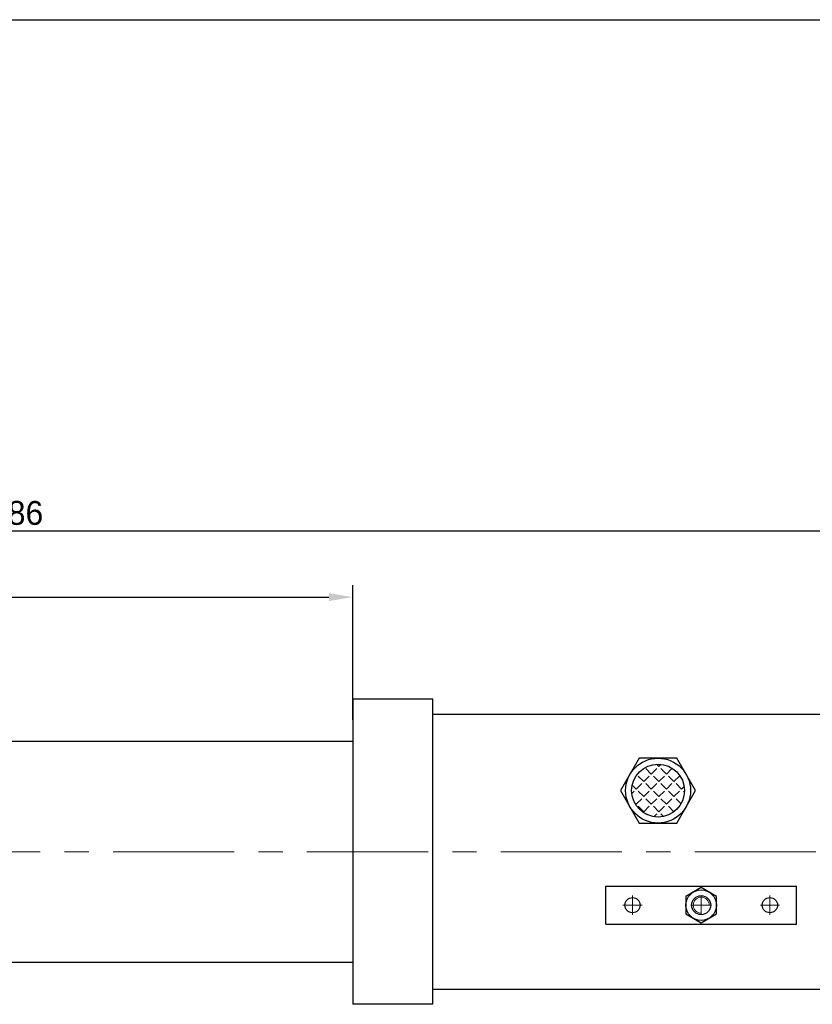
# Model space of a CAD drawing. Header units: millimetres. Extents: x 1491 to 2891, y 8289 to 9247.
# Tile 3 of 15: x 2077 to 2285, y 8989 to 9247. Entities that reach past the tile are written whole.
import ezdxf

# ---------------------------------------------------------------- set-up
doc = ezdxf.new("R2010")
doc.units = ezdxf.units.MM
doc.header["$MEASUREMENT"] = 0
doc.linetypes.add('CENTER', pattern=[50.8, 31.75, -6.35, 6.35, -6.35])
doc.layers.get('Defpoints').update_dxf_attribs({"lineweight": 25})
for name, color, linetype, lineweight in [('图层1', 7, 'Continuous', 25), ('图层2', 3, 'CENTER', 13), ('图层3', 2, 'Continuous', 13), ('图层4', 1, 'Continuous', 30), ('图层7', 4, 'Continuous', 13)]:
    doc.layers.add(name, color=color, linetype=linetype, lineweight=lineweight)
doc.dimstyles.new('ISO-25', dxfattribs={"dimscale": 2, "dimtxt": 2.5, "dimasz": 2.5, "dimexe": 1.25, "dimexo": 0.625, "dimtad": 1, "dimtxsty": 'Standard', "dimcen": 2.5, "dimadec": 0, "dimazin": 0, "dimtfac": 1, "dimtmove": 0, "dimatfit": 3, "dimfxl": 1, "dimarcsym": 0})

# ---------------------------------------------------------------- blocks, each defined once
blk = doc.blocks.new('*D4382')
at = {"layer": 'Defpoints', "color": 0}
for p in [(2164.12, 9096.08), (1702.12, 9062.37), (2164.12, 9062.37)]:
    blk.add_point(p, dxfattribs=at)
at = {"layer": '图层3', "color": 0, "lineweight": -2}
for p, q in [((1702.12, 9063.94), (1702.12, 9099.21)), ((2164.12, 9063.94), (2164.12, 9099.21)), ((1708.37, 9096.08), (2157.87, 9096.08))]:
    blk.add_line(p, q, dxfattribs=at)
at = {"layer": '图层3', "color": 0}
for points in [[(1708.37, 9097.12), (1708.37, 9095.04), (1702.12, 9096.08)], [(2157.87, 9095.04), (2157.87, 9097.12), (2164.12, 9096.08)]]:
    blk.add_solid(points, dxfattribs=at)
at = {"layer": '图层3', "color": 0, "insert": (1933.12, 9100.77), "char_height": 6.25, "attachment_point": 5}
blk.add_mtext('462', dxfattribs=at)
blk = doc.blocks.new('*D4383')
at = {"layer": 'Defpoints', "color": 0}
for p in [(2469.02, 9113.41), (1683.12, 9084.56), (2469.02, 9069.37)]:
    blk.add_point(p, dxfattribs=at)
at = {"layer": '图层3', "color": 0, "lineweight": -2}
for p, q in [((1683.12, 9086.12), (1683.12, 9116.54)), ((2469.02, 9070.94), (2469.02, 9116.54)), ((1689.37, 9113.41), (2462.77, 9113.41))]:
    blk.add_line(p, q, dxfattribs=at)
at = {"layer": '图层3', "color": 0}
for points in [[(1689.37, 9114.46), (1689.37, 9112.37), (1683.12, 9113.41)], [(2462.77, 9112.37), (2462.77, 9114.46), (2469.02, 9113.41)]]:
    blk.add_solid(points, dxfattribs=at)
at = {"layer": '图层3', "color": 0, "insert": (2076.07, 9118.1), "char_height": 6.25, "attachment_point": 5}
blk.add_mtext('786', dxfattribs=at)

msp = doc.modelspace()

# ---------------------------------------------------------------- hatches: boundary and pattern name
at = {"layer": '图层7'}
h = msp.add_hatch(dxfattribs=at)
h.set_pattern_fill('ANGLE', color=256, scale=0.4, angle=45, style=0)
h.set_pattern_definition([(45, (2194.941, 9685.8854), (-1.975656, 1.975656), [2.032, -0.762]), (135, (2194.941, 9685.8854), (-1.975656, -1.975656), [2.032, -0.762])])
h.paths.add_polyline_path([(2237.198, 9045.374, 1), (2251.048, 9045.374, 1)])

# ---------------------------------------------------------------- linework, layer by layer
at = {"layer": '图层1'}
for p, q in [((2164.123, 9069.374), (2164.123, 8989.374)), ((2185.123, 9069.374), (2164.123, 9069.374)), ((2185.123, 8989.374), (2185.123, 9069.374)), ((2185.123, 9065.374), (2449.023, 9065.374)), ((1942.123, 9058.374), (2164.123, 9058.374)), ((2239.215, 9053.874), (2234.308, 9045.374)), ((2249.03, 9053.874), (2239.215, 9053.874)), ((2253.938, 9045.374), (2249.03, 9053.874)), ((2234.308, 9045.374), (2239.215, 9036.874)), ((2249.03, 9036.874), (2253.938, 9045.374)), ((2239.215, 9036.874), (2249.03, 9036.874)), ((2230.423, 9020.351), (2280.423, 9020.351)), ((2230.423, 9010.351), (2230.423, 9020.351)), ((2280.423, 9010.351), (2280.423, 9020.351)), ((2230.423, 9010.351), (2280.423, 9010.351)), ((1942.123, 9000.374), (2164.123, 9000.374)), ((2185.123, 8993.374), (2449.023, 8993.374)), ((2185.123, 8989.374), (2164.123, 8989.374))]:
    msp.add_line(p, q, dxfattribs=at)
msp.add_lwpolyline([(2259.423, 9017.66), (2255.423, 9019.969), (2251.423, 9017.66), (2251.423, 9013.041), (2255.423, 9010.732), (2259.423, 9013.041)], close=True, dxfattribs=at)
for centre, radius in [((2244.123, 9045.374), 8.5), ((2244.123, 9045.374), 6.925), ((2255.423, 9015.351), 4), ((2255.423, 9015.351), 2.5), ((2237.423, 9015.351), 2), ((2273.423, 9015.351), 2)]:
    msp.add_circle(centre, radius, dxfattribs=at)
at = {"layer": '图层2'}
for p, q in [((1644.123, 9029.374), (2469.023, 9029.374)), ((2237.423, 9012.851), (2237.423, 9017.851)), ((2255.423, 9012.851), (2255.423, 9017.851)), ((2273.423, 9012.851), (2273.423, 9017.851)), ((2234.923, 9015.351), (2239.923, 9015.351)), ((2252.923, 9015.351), (2257.923, 9015.351)), ((2270.923, 9015.351), (2275.923, 9015.351))]:
    msp.add_line(p, q, dxfattribs=at)
at = {"layer": '图层4'}
msp.add_line((1490.872, 9247.395), (2890.872, 9247.395), dxfattribs=at)
at = {"layer": '图层7'}
msp.add_arc((2255.423, 9015.351), 2.1, 0, 270, dxfattribs=at)

# ---------------------------------------------------------------- dimensions: what is measured, and where the dimension line sits
at = {"layer": '图层3'}
for base, p1, p2, override, picture, middle in [((2469.023, 9113.414), (1683.123, 9084.558), (2469.023, 9069.374), {"dimscale": 2.5, "dimdec": 0, "dimtxsty": 'Standard'}, '*D4383', (2076.073, 9118.102)), ((2164.123, 9096.081), (1702.123, 9062.374), (2164.123, 9062.374), {"dimscale": 2.5}, '*D4382', (1933.123, 9100.769))]:
    dim = msp.add_linear_dim(base=base, p1=p1, p2=p2, dimstyle='ISO-25', override=override, dxfattribs=at)
    dim.commit()
    dim.dimension.update_dxf_attribs({"geometry": picture, "text_midpoint": middle})

doc.saveas('drawing.dxf')
